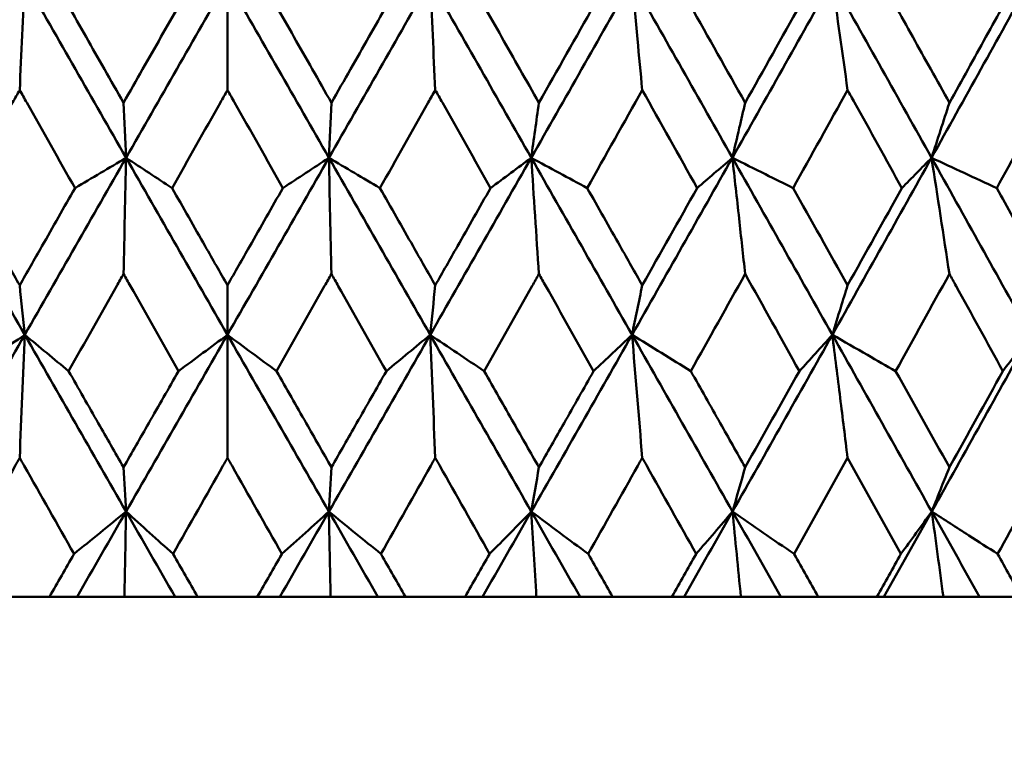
# Model space of a CAD drawing. Header units: millimetres. Extents: x 123 to 2417, y 726 to 3130.
# Tile 102 of 244: x 967.58 to 973.53, y 949.31 to 953.8. Entities that reach past the tile are written whole.
import ezdxf

# ---------------------------------------------------------------- set-up
doc = ezdxf.new("R2010")
doc.units = ezdxf.units.MM
doc.header["$LTSCALE"] = 12
doc.layers.add('Widoczne (ISO)', color=7, linetype='Continuous', lineweight=50)

msp = doc.modelspace()

# ---------------------------------------------------------------- linework, layer by layer
at = {"layer": 'Widoczne (ISO)'}
for p, q in [((968.8385, 954.0373), (968.8385, 953.376)), ((968.8385, 951.8968), (968.8385, 952.1962)), ((968.8385, 951.8968), (968.8385, 951.1536)), ((967.4028, 950.3133), (967.7627, 950.3133)), ((967.9295, 950.3133), (967.7627, 950.3133)), ((968.2156, 950.3133), (967.9295, 950.3133)), ((968.5219, 950.3133), (968.2156, 950.3133)), ((968.6582, 950.3133), (968.5219, 950.3133)), ((968.6582, 950.3133), (969.0189, 950.3133)), ((969.1552, 950.3133), (969.0189, 950.3133)), ((969.4615, 950.3133), (969.1552, 950.3133)), ((969.7476, 950.3133), (969.4615, 950.3133)), ((969.9143, 950.3133), (969.7476, 950.3133)), ((969.9143, 950.3133), (970.2743, 950.3133)), ((970.3797, 950.3133), (970.2743, 950.3133)), ((970.705, 950.3133), (970.3797, 950.3133)), ((970.9697, 950.3133), (970.705, 950.3133)), ((971.1662, 950.3133), (970.9697, 950.3133)), ((971.1662, 950.3133), (971.524, 950.3133)), ((971.5981, 950.3133), (971.524, 950.3133)), ((971.9412, 950.3133), (971.5981, 950.3133)), ((972.1834, 950.3133), (971.9412, 950.3133)), ((972.4089, 950.3133), (972.1834, 950.3133)), ((972.4089, 950.3133), (972.7631, 950.3133)), ((972.8056, 950.3133), (972.7631, 950.3133)), ((973.1651, 950.3133), (972.8056, 950.3133)), ((973.384, 950.3133), (973.1651, 950.3133)), ((973.6375, 950.3133), (973.384, 950.3133))]:
    msp.add_line(p, q, dxfattribs=at)
msp.add_circle((968.8385, 990.3133), 50, dxfattribs=at)
for points in [[(967.6139, 954.0373), (967.4101, 953.6805), (967.2064, 953.3235), (967.0029, 952.9666)], [(967.6139, 954.0373), (967.6034, 953.8175), (967.5931, 953.597), (967.5827, 953.376)], [(967.6139, 954.0373), (967.8176, 953.6805), (968.0216, 953.3235), (968.2258, 952.9666)], [(968.8385, 954.0373), (968.6344, 953.6805), (968.4301, 953.3235), (968.2258, 952.9666)], [(968.8385, 954.0373), (969.0427, 953.6805), (969.247, 953.3235), (969.4512, 952.9666)], [(970.0632, 954.0373), (969.8595, 953.6805), (969.6555, 953.3235), (969.4512, 952.9666)], [(970.0632, 954.0373), (970.267, 953.6805), (970.4707, 953.3235), (970.6742, 952.9666)], [(970.0632, 954.0373), (970.0736, 953.8175), (970.084, 953.597), (970.0943, 953.376)], [(971.283, 954.0373), (971.0805, 953.6805), (970.8776, 953.3235), (970.6742, 952.9666)], [(971.283, 954.0373), (971.4857, 953.6805), (971.688, 953.3235), (971.8899, 952.9666)], [(972.4932, 954.0373), (972.2928, 953.6805), (972.0917, 953.3235), (971.8899, 952.9666)], [(972.4932, 954.0373), (972.6939, 953.6805), (972.894, 953.3235), (973.0936, 952.9666)], [(972.5862, 953.376), (972.5553, 953.597), (972.5243, 953.8175), (972.4932, 954.0373)], [(973.6889, 954.0373), (973.4913, 953.6805), (973.2929, 953.3235), (973.0936, 952.9666)], [(970.7207, 953.299), (970.8326, 953.4964), (970.9443, 953.6938), (971.0559, 953.8912)], [(971.6339, 953.8912), (971.7451, 953.6938), (971.8562, 953.4964), (971.9672, 953.299)], [(971.9672, 953.299), (972.0782, 953.4964), (972.189, 953.6938), (972.2996, 953.8912)], [(971.3452, 953.376), (971.2345, 953.1786), (971.1236, 952.9811), (971.0127, 952.7837)], [(971.677, 952.7837), (971.5665, 952.9811), (971.4559, 953.1786), (971.3452, 953.376)], [(972.5862, 953.376), (972.4765, 953.1786), (972.3667, 952.9811), (972.2567, 952.7837)], [(968.2258, 952.9666), (968.2207, 953.0772), (968.2155, 953.188), (968.2103, 953.299)], [(969.4512, 952.9666), (969.4564, 953.0772), (969.4616, 953.188), (969.4667, 953.299)], [(970.6742, 952.9666), (970.6897, 953.0772), (970.7052, 953.188), (970.7207, 953.299)], [(973.2014, 953.299), (973.1655, 953.188), (973.1296, 953.0772), (973.0936, 952.9666)], [(967.0029, 952.9666), (967.206, 952.6099), (967.4096, 952.2533), (967.6136, 951.8968)], [(968.2258, 952.9666), (968.0217, 952.6099), (967.8176, 952.2533), (967.6136, 951.8968)], [(967.9171, 952.7837), (968.02, 952.8447), (968.123, 952.9056), (968.2258, 952.9666)], [(968.2258, 952.9666), (968.2206, 952.7332), (968.2155, 952.4992), (968.2103, 952.2646)], [(968.5037, 952.7837), (968.411, 952.8447), (968.3184, 952.9056), (968.2258, 952.9666)], [(968.2258, 952.9666), (968.4299, 952.6099), (968.6341, 952.2533), (968.8385, 951.8968)], [(969.4512, 952.9666), (969.2472, 952.6099), (969.0429, 952.2533), (968.8385, 951.8968)], [(969.1734, 952.7837), (969.266, 952.8447), (969.3586, 952.9056), (969.4512, 952.9666)], [(969.76, 952.7837), (969.657, 952.8447), (969.5541, 952.9056), (969.4512, 952.9666)], [(969.4512, 952.9666), (969.6553, 952.6099), (969.8594, 952.2533), (970.0635, 951.8968)], [(969.4512, 952.9666), (969.4564, 952.7332), (969.4616, 952.4992), (969.4667, 952.2646)], [(970.6742, 952.9666), (970.471, 952.6099), (970.2674, 952.2533), (970.0635, 951.8968)], [(970.4283, 952.7837), (970.5103, 952.8447), (970.5923, 952.9056), (970.6742, 952.9666)], [(971.0127, 952.7837), (970.8998, 952.8447), (970.787, 952.9056), (970.6742, 952.9666)], [(970.6742, 952.9666), (970.8776, 952.6099), (971.0807, 952.2533), (971.2836, 951.8968)], [(970.6742, 952.9666), (970.6898, 952.7332), (970.7053, 952.4992), (970.7207, 952.2646)], [(971.8899, 952.9666), (971.6884, 952.6099), (971.4863, 952.2533), (971.2836, 951.8968)], [(971.8899, 952.9666), (972.0917, 952.6099), (972.2931, 952.2533), (972.4941, 951.8968)], [(973.0936, 952.9666), (972.8946, 952.6099), (972.6947, 952.2533), (972.4941, 951.8968)], [(973.0936, 952.9666), (973.034, 952.9056), (972.9743, 952.8447), (972.9145, 952.7837)], [(973.0936, 952.9666), (973.2248, 952.9056), (973.3561, 952.8447), (973.4873, 952.7837)], [(973.0936, 952.9666), (973.2931, 952.6099), (973.4919, 952.2533), (973.6901, 951.8968)], [(973.2014, 952.2646), (973.1657, 952.4992), (973.1297, 952.7332), (973.0936, 952.9666)], [(971.3452, 952.1962), (971.456, 952.392), (971.5666, 952.5879), (971.677, 952.7837)], [(972.2567, 952.7837), (972.3667, 952.5879), (972.4765, 952.392), (972.5862, 952.1962)], [(972.5862, 952.1962), (972.6958, 952.392), (972.8053, 952.5879), (972.9145, 952.7837)], [(971.9672, 952.2646), (971.8579, 952.0688), (971.7484, 951.873), (971.6388, 951.6772)], [(972.2948, 951.6772), (972.1858, 951.873), (972.0766, 952.0688), (971.9672, 952.2646)], [(973.2014, 952.2646), (973.0934, 952.0688), (972.9851, 951.873), (972.8767, 951.6772)], [(967.6136, 951.8968), (967.6033, 951.9965), (967.593, 952.0963), (967.5827, 952.1962)], [(970.0635, 951.8968), (970.0738, 951.9965), (970.0841, 952.0963), (970.0943, 952.1962)], [(971.2836, 951.8968), (971.3042, 951.9965), (971.3247, 952.0963), (971.3452, 952.1962)], [(967.6136, 951.8968), (967.4097, 951.5406), (967.206, 951.1845), (967.0023, 950.8287)], [(967.2873, 951.6772), (967.3961, 951.7504), (967.5049, 951.8236), (967.6136, 951.8968)], [(967.6136, 951.8968), (967.6032, 951.6497), (967.5929, 951.4019), (967.5827, 951.1536)], [(967.8785, 951.6772), (967.7901, 951.7504), (967.7018, 951.8236), (967.6136, 951.8968)], [(967.6136, 951.8968), (967.8173, 951.5406), (968.0213, 951.1845), (968.2257, 950.8287)], [(968.8385, 951.8968), (968.6344, 951.5406), (968.43, 951.1845), (968.2257, 950.8287)], [(968.5424, 951.6772), (968.6411, 951.7504), (968.7399, 951.8236), (968.8385, 951.8968)], [(969.1347, 951.6772), (969.0359, 951.7504), (968.9372, 951.8236), (968.8385, 951.8968)], [(968.8385, 951.8968), (969.0427, 951.5406), (969.247, 951.1845), (969.4514, 950.8287)], [(970.0635, 951.8968), (969.8598, 951.5406), (969.6557, 951.1845), (969.4514, 950.8287)], [(969.7986, 951.6772), (969.887, 951.7504), (969.9753, 951.8236), (970.0635, 951.8968)], [(970.3898, 951.6772), (970.281, 951.7504), (970.1722, 951.8236), (970.0635, 951.8968)], [(970.0635, 951.8968), (970.2673, 951.5406), (970.4711, 951.1845), (970.6748, 950.8287)], [(970.0635, 951.8968), (970.0738, 951.6497), (970.0841, 951.4019), (970.0943, 951.1536)], [(971.2836, 951.8968), (971.0812, 951.5406), (970.8782, 951.1845), (970.6748, 950.8287)], [(971.0511, 951.6772), (971.1287, 951.7504), (971.2062, 951.8236), (971.2836, 951.8968)], [(971.6388, 951.6772), (971.5203, 951.7504), (971.4019, 951.8236), (971.2836, 951.8968)], [(971.2836, 951.8968), (971.4863, 951.5406), (971.6887, 951.1845), (971.8908, 950.8287)], [(971.2836, 951.8968), (971.3043, 951.6497), (971.3248, 951.4019), (971.3452, 951.1536)], [(972.4941, 951.8968), (972.2937, 951.5406), (972.0926, 951.1845), (971.8908, 950.8287)], [(972.4941, 951.8968), (972.6948, 951.5406), (972.8951, 951.1845), (973.0949, 950.8287)], [(973.6901, 951.8968), (973.4926, 951.5406), (973.2942, 951.1845), (973.0949, 950.8287)], [(973.6901, 951.8968), (973.6351, 951.8236), (973.5801, 951.7504), (973.5249, 951.6772)], [(971.9672, 951.0959), (972.0766, 951.2896), (972.1858, 951.4834), (972.2948, 951.6772)], [(972.8767, 951.6772), (972.9851, 951.4834), (973.0933, 951.2896), (973.2014, 951.0959)], [(972.5862, 951.1536), (972.4785, 950.9599), (972.3707, 950.7662), (972.2626, 950.5725)], [(972.9087, 950.5725), (972.8013, 950.7662), (972.6938, 950.9599), (972.5862, 951.1536)], [(968.2257, 950.8287), (968.2205, 950.9176), (968.2154, 951.0067), (968.2103, 951.0959)], [(969.4514, 950.8287), (969.4565, 950.9176), (969.4616, 951.0067), (969.4667, 951.0959)], [(970.6748, 950.8287), (970.6901, 950.9176), (970.7054, 951.0067), (970.7207, 951.0959)], [(971.8908, 950.8287), (971.9163, 950.9176), (971.9418, 951.0067), (971.9672, 951.0959)], [(967.9111, 950.5725), (968.016, 950.6579), (968.1209, 950.7433), (968.2257, 950.8287)], [(968.2257, 950.8287), (968.1269, 950.6568), (968.0282, 950.485), (967.9295, 950.3133)], [(968.2257, 950.8287), (968.2223, 950.6572), (968.2189, 950.4854), (968.2156, 950.3133)], [(968.5097, 950.5725), (968.4149, 950.6579), (968.3203, 950.7433), (968.2257, 950.8287)], [(968.2257, 950.8287), (968.3243, 950.6568), (968.4231, 950.485), (968.5219, 950.3133)], [(969.4514, 950.8287), (969.3527, 950.6568), (969.254, 950.485), (969.1552, 950.3133)], [(969.1674, 950.5725), (969.2621, 950.6579), (969.3568, 950.7433), (969.4514, 950.8287)], [(969.766, 950.5725), (969.6611, 950.6579), (969.5562, 950.7433), (969.4514, 950.8287)], [(969.4514, 950.8287), (969.5501, 950.6568), (969.6489, 950.485), (969.7476, 950.3133)], [(969.4514, 950.8287), (969.4548, 950.6572), (969.4582, 950.4854), (969.4615, 950.3133)], [(970.6748, 950.8287), (970.5765, 950.6568), (970.4781, 950.485), (970.3797, 950.3133)], [(970.4224, 950.5725), (970.5066, 950.6579), (970.5907, 950.7433), (970.6748, 950.8287)], [(971.0186, 950.5725), (970.9039, 950.6579), (970.7893, 950.7433), (970.6748, 950.8287)], [(970.6748, 950.8287), (970.7731, 950.6568), (970.8714, 950.485), (970.9697, 950.3133)], [(970.6748, 950.8287), (970.6849, 950.6572), (970.695, 950.4854), (970.705, 950.3133)], [(971.8908, 950.8287), (971.7934, 950.6568), (971.6958, 950.485), (971.5981, 950.3133)], [(971.6711, 950.5725), (971.7444, 950.6579), (971.8177, 950.7433), (971.8908, 950.8287)], [(972.2626, 950.5725), (972.1386, 950.6579), (972.0147, 950.7433), (971.8908, 950.8287)], [(971.8908, 950.8287), (971.9885, 950.6568), (972.086, 950.485), (972.1834, 950.3133)], [(971.8908, 950.8287), (971.9077, 950.6572), (971.9245, 950.4854), (971.9412, 950.3133)], [(973.0949, 950.8287), (972.9986, 950.6568), (972.9022, 950.485), (972.8056, 950.3133)], [(973.0949, 950.8287), (973.1184, 950.6572), (973.1418, 950.4854), (973.1651, 950.3133)], [(973.0949, 950.8287), (973.1914, 950.6568), (973.2877, 950.485), (973.384, 950.3133)], [(972.7631, 950.3133), (972.8117, 950.3997), (972.8602, 950.4861), (972.9087, 950.5725)], [(973.4931, 950.5725), (973.5413, 950.4861), (973.5894, 950.3997), (973.6375, 950.3133)]]:
    msp.add_open_spline(points, degree=3, dxfattribs=at)
for points, knots in [([(971.283, 954.0373), (971.2941, 953.9198), (971.3052, 953.8021), (971.326, 953.5816), (971.3356, 953.4789), (971.3452, 953.376)], [-0.08760316, -0.08760316, -0.08760316, -0.08760316, -0.04340686, -0.04340686, -0.00492606, -0.00492606, -0.00492606, -0.00492606]), ([(967.8736, 953.8912), (967.9473, 953.7614), (968.021, 953.6317), (968.1333, 953.4344), (968.1718, 953.3667), (968.2103, 953.299)], [0.01681985, 0.01681985, 0.01681985, 0.01681985, 0.06159108, 0.06159108, 0.08495433, 0.08495433, 0.08495433, 0.08495433]), ([(968.2103, 953.299), (968.2488, 953.3667), (968.2873, 953.4343), (968.3996, 953.6317), (968.4734, 953.7614), (968.5473, 953.8912)], [0.03825175, 0.03825175, 0.03825175, 0.03825175, 0.06160817, 0.06160817, 0.10638617, 0.10638617, 0.10638617, 0.10638617]), ([(969.1298, 953.8912), (969.2036, 953.7614), (969.2774, 953.6317), (969.3897, 953.4344), (969.4282, 953.3667), (969.4667, 953.299)], [0.01681985, 0.01681985, 0.01681985, 0.01681985, 0.06159108, 0.06159108, 0.08495433, 0.08495433, 0.08495433, 0.08495433]), ([(969.4667, 953.299), (969.5053, 953.3667), (969.5437, 953.4343), (969.656, 953.6317), (969.7298, 953.7614), (969.8035, 953.8912)], [0.03825175, 0.03825175, 0.03825175, 0.03825175, 0.06160817, 0.06160817, 0.10638617, 0.10638617, 0.10638617, 0.10638617]), ([(970.3849, 953.8912), (970.4585, 953.7614), (970.5321, 953.6317), (970.644, 953.4344), (970.6823, 953.3667), (970.7207, 953.299)], [0.01681985, 0.01681985, 0.01681985, 0.01681985, 0.06159108, 0.06159108, 0.08495433, 0.08495433, 0.08495433, 0.08495433]), ([(972.8719, 953.8912), (972.9442, 953.7614), (973.0164, 953.6317), (973.1262, 953.4344), (973.1638, 953.3667), (973.2014, 953.299)], [0.01681985, 0.01681985, 0.01681985, 0.01681985, 0.06159108, 0.06159108, 0.08495433, 0.08495433, 0.08495433, 0.08495433]), ([(973.2014, 953.299), (973.239, 953.3667), (973.2766, 953.4343), (973.3861, 953.6317), (973.4579, 953.7614), (973.5297, 953.8912)], [0.03825175, 0.03825175, 0.03825175, 0.03825175, 0.06160817, 0.06160817, 0.10638617, 0.10638617, 0.10638617, 0.10638617]), ([(967.5827, 953.376), (967.5685, 953.3508), (967.5543, 953.3257), (967.4429, 953.1282), (967.3458, 952.956), (967.2487, 952.7837)], [0.07597559, 0.07597559, 0.07597559, 0.07597559, 0.08464777, 0.08464777, 0.14401425, 0.14401425, 0.14401425, 0.14401425]), ([(967.9171, 952.7837), (967.8198, 952.9559), (967.7226, 953.1281), (967.6112, 953.3255), (967.597, 953.3508), (967.5827, 953.376)], [0.02530969, 0.02530969, 0.02530969, 0.02530969, 0.08465152, 0.08465152, 0.09334823, 0.09334823, 0.09334823, 0.09334823]), ([(968.8385, 953.376), (968.8243, 953.3508), (968.8101, 953.3257), (968.6985, 953.1282), (968.6011, 952.956), (968.5037, 952.7837)], [0.07597559, 0.07597559, 0.07597559, 0.07597559, 0.08464777, 0.08464777, 0.14401425, 0.14401425, 0.14401425, 0.14401425]), ([(969.1734, 952.7837), (969.076, 952.9559), (968.9787, 953.1281), (968.8671, 953.3255), (968.8528, 953.3508), (968.8385, 953.376)], [0.02530969, 0.02530969, 0.02530969, 0.02530969, 0.08465152, 0.08465152, 0.09334823, 0.09334823, 0.09334823, 0.09334823]), ([(970.0943, 953.376), (970.0801, 953.3508), (970.0659, 953.3257), (969.9545, 953.1282), (969.8573, 952.956), (969.76, 952.7837)], [0.07597559, 0.07597559, 0.07597559, 0.07597559, 0.08464777, 0.08464777, 0.14401425, 0.14401425, 0.14401425, 0.14401425]), ([(970.4283, 952.7837), (970.3313, 952.9559), (970.2342, 953.1281), (970.1228, 953.3255), (970.1086, 953.3508), (970.0943, 953.376)], [0.02530969, 0.02530969, 0.02530969, 0.02530969, 0.08465152, 0.08465152, 0.09334823, 0.09334823, 0.09334823, 0.09334823]), ([(972.9145, 952.7837), (972.8192, 952.9559), (972.7238, 953.1281), (972.6142, 953.3255), (972.6002, 953.3508), (972.5862, 953.376)], [0.02530969, 0.02530969, 0.02530969, 0.02530969, 0.08465152, 0.08465152, 0.09334823, 0.09334823, 0.09334823, 0.09334823]), ([(973.8123, 953.376), (973.7986, 953.3508), (973.7848, 953.3257), (973.6766, 953.1282), (973.582, 952.956), (973.4873, 952.7837)], [0.07597559, 0.07597559, 0.07597559, 0.07597559, 0.08464777, 0.08464777, 0.14401425, 0.14401425, 0.14401425, 0.14401425]), ([(971.8899, 952.9666), (971.9039, 953.0267), (971.9179, 953.0868), (971.9437, 953.1976), (971.9555, 953.2483), (971.9672, 953.299)], [-0.06447654, -0.06447654, -0.06447654, -0.06447654, -0.03215198, -0.03215198, -0.0049344, -0.0049344, -0.0049344, -0.0049344]), ([(971.677, 952.7837), (971.7108, 952.8127), (971.7446, 952.8417), (971.8156, 952.9027), (971.8528, 952.9347), (971.8899, 952.9666)], [-0.06012341, -0.06012341, -0.06012341, -0.06012341, -0.03150269, -0.03150269, 0, 0, 0, 0]), ([(972.2567, 952.7837), (972.2012, 952.8114), (972.1456, 952.8391), (972.0233, 952.9001), (971.9566, 952.9333), (971.8899, 952.9666)], [-0.06012341, -0.06012341, -0.06012341, -0.06012341, -0.03280224, -0.03280224, 0, 0, 0, 0]), ([(971.8899, 952.9666), (971.9035, 952.8443), (971.9171, 952.7217), (971.9428, 952.4877), (971.955, 952.3762), (971.9672, 952.2646)], [-0.08911773, -0.08911773, -0.08911773, -0.08911773, -0.04412443, -0.04412443, -0.00327768, -0.00327768, -0.00327768, -0.00327768]), ([(967.2487, 952.7837), (967.3154, 952.6663), (967.3821, 952.549), (967.4934, 952.3532), (967.5381, 952.2747), (967.5827, 952.1962)], [0.02104899, 0.02104899, 0.02104899, 0.02104899, 0.0615671, 0.0615671, 0.08866561, 0.08866561, 0.08866561, 0.08866561]), ([(967.5827, 952.1962), (967.6274, 952.2747), (967.672, 952.3531), (967.7835, 952.549), (967.8503, 952.6663), (967.9171, 952.7837)], [0.03448054, 0.03448054, 0.03448054, 0.03448054, 0.06157222, 0.06157222, 0.10209717, 0.10209717, 0.10209717, 0.10209717]), ([(968.5037, 952.7837), (968.5706, 952.6663), (968.6374, 952.549), (968.749, 952.3532), (968.7938, 952.2747), (968.8385, 952.1962)], [0.02104899, 0.02104899, 0.02104899, 0.02104899, 0.0615671, 0.0615671, 0.08866561, 0.08866561, 0.08866561, 0.08866561]), ([(968.8385, 952.1962), (968.8833, 952.2747), (968.928, 952.3531), (969.0396, 952.549), (969.1065, 952.6663), (969.1734, 952.7837)], [0.03448054, 0.03448054, 0.03448054, 0.03448054, 0.06157222, 0.06157222, 0.10209717, 0.10209717, 0.10209717, 0.10209717]), ([(969.76, 952.7837), (969.8268, 952.6663), (969.8936, 952.549), (970.005, 952.3532), (970.0497, 952.2747), (970.0943, 952.1962)], [0.02104899, 0.02104899, 0.02104899, 0.02104899, 0.0615671, 0.0615671, 0.08866561, 0.08866561, 0.08866561, 0.08866561]), ([(970.0943, 952.1962), (970.139, 952.2747), (970.1836, 952.3531), (970.295, 952.549), (970.3617, 952.6663), (970.4283, 952.7837)], [0.03448054, 0.03448054, 0.03448054, 0.03448054, 0.06157222, 0.06157222, 0.10209717, 0.10209717, 0.10209717, 0.10209717]), ([(971.0127, 952.7837), (971.0791, 952.6663), (971.1456, 952.549), (971.2564, 952.3532), (971.3008, 952.2747), (971.3452, 952.1962)], [0.02104899, 0.02104899, 0.02104899, 0.02104899, 0.0615671, 0.0615671, 0.08866561, 0.08866561, 0.08866561, 0.08866561]), ([(973.4873, 952.7837), (973.5524, 952.6663), (973.6173, 952.549), (973.7256, 952.3532), (973.769, 952.2747), (973.8123, 952.1962)], [0.02104899, 0.02104899, 0.02104899, 0.02104899, 0.0615671, 0.0615671, 0.08866561, 0.08866561, 0.08866561, 0.08866561]), ([(968.2103, 952.2646), (968.1967, 952.2404), (968.183, 952.2162), (968.0724, 952.0204), (967.9754, 951.8488), (967.8785, 951.6772)], [0.0806421, 0.0806421, 0.0806421, 0.0806421, 0.08897282, 0.08897282, 0.14811965, 0.14811965, 0.14811965, 0.14811965]), ([(968.5424, 951.6772), (968.4454, 951.8487), (968.3484, 952.0202), (968.2377, 952.216), (968.224, 952.2403), (968.2103, 952.2646)], [0.02983351, 0.02983351, 0.02983351, 0.02983351, 0.0889495, 0.0889495, 0.09731113, 0.09731113, 0.09731113, 0.09731113]), ([(969.4667, 952.2646), (969.4531, 952.2404), (969.4394, 952.2162), (969.3288, 952.0204), (969.2318, 951.8488), (969.1347, 951.6772)], [0.0806421, 0.0806421, 0.0806421, 0.0806421, 0.08897282, 0.08897282, 0.14811965, 0.14811965, 0.14811965, 0.14811965]), ([(969.7986, 951.6772), (969.7017, 951.8487), (969.6048, 952.0202), (969.4942, 952.216), (969.4805, 952.2403), (969.4667, 952.2646)], [0.02983351, 0.02983351, 0.02983351, 0.02983351, 0.0889495, 0.0889495, 0.09731113, 0.09731113, 0.09731113, 0.09731113]), ([(970.7207, 952.2646), (970.7071, 952.2404), (970.6935, 952.2162), (970.5833, 952.0204), (970.4866, 951.8488), (970.3898, 951.6772)], [0.0806421, 0.0806421, 0.0806421, 0.0806421, 0.08897282, 0.08897282, 0.14811965, 0.14811965, 0.14811965, 0.14811965]), ([(971.0511, 951.6772), (970.9547, 951.8487), (970.8582, 952.0202), (970.748, 952.216), (970.7344, 952.2403), (970.7207, 952.2646)], [0.02983351, 0.02983351, 0.02983351, 0.02983351, 0.0889495, 0.0889495, 0.09731113, 0.09731113, 0.09731113, 0.09731113]), ([(973.5249, 951.6772), (973.4306, 951.8487), (973.3362, 952.0202), (973.2282, 952.216), (973.2148, 952.2403), (973.2014, 952.2646)], [0.02983351, 0.02983351, 0.02983351, 0.02983351, 0.0889495, 0.0889495, 0.09731113, 0.09731113, 0.09731113, 0.09731113]), ([(972.4941, 951.8968), (972.511, 951.9518), (972.528, 952.0069), (972.5587, 952.1067), (972.5724, 952.1515), (972.5862, 952.1962)], [-0.06338447, -0.06338447, -0.06338447, -0.06338447, -0.03162065, -0.03162065, -0.00583996, -0.00583996, -0.00583996, -0.00583996]), ([(972.2948, 951.6772), (972.3272, 951.7128), (972.3595, 951.7485), (972.426, 951.8217), (972.46, 951.8592), (972.4941, 951.8968)], [-0.06125494, -0.06125494, -0.06125494, -0.06125494, -0.03143371, -0.03143371, 0, 0, 0, 0]), ([(972.4941, 951.8968), (972.5099, 951.7698), (972.5258, 951.6428), (972.5564, 951.395), (972.5713, 951.2744), (972.5862, 951.1536)], [-0.09056733, -0.09056733, -0.09056733, -0.09056733, -0.04480809, -0.04480809, -0.00147498, -0.00147498, -0.00147498, -0.00147498]), ([(972.8767, 951.6772), (972.8199, 951.7098), (972.7631, 951.7424), (972.6356, 951.8156), (972.5648, 951.8562), (972.4941, 951.8968)], [-0.06125493, -0.06125493, -0.06125493, -0.06125493, -0.03398684, -0.03398684, 0, 0, 0, 0]), ([(967.8785, 951.6772), (967.9383, 951.5723), (967.9981, 951.4675), (968.1087, 951.2737), (968.1595, 951.1848), (968.2103, 951.0959)], [0.02528165, 0.02528165, 0.02528165, 0.02528165, 0.06150593, 0.06150593, 0.09223152, 0.09223152, 0.09223152, 0.09223152]), ([(968.2103, 951.0959), (968.2611, 951.1848), (968.3119, 951.2737), (968.4226, 951.4674), (968.4825, 951.5723), (968.5424, 951.6772)], [0.03078053, 0.03078053, 0.03078053, 0.03078053, 0.06149921, 0.06149921, 0.09773041, 0.09773041, 0.09773041, 0.09773041]), ([(969.1347, 951.6772), (969.1946, 951.5723), (969.2544, 951.4675), (969.3651, 951.2737), (969.4159, 951.1848), (969.4667, 951.0959)], [0.02528165, 0.02528165, 0.02528165, 0.02528165, 0.06150593, 0.06150593, 0.09223152, 0.09223152, 0.09223152, 0.09223152]), ([(969.4667, 951.0959), (969.5176, 951.1848), (969.5683, 951.2737), (969.679, 951.4674), (969.7388, 951.5723), (969.7986, 951.6772)], [0.03078053, 0.03078053, 0.03078053, 0.03078053, 0.06149921, 0.06149921, 0.09773041, 0.09773041, 0.09773041, 0.09773041]), ([(970.3898, 951.6772), (970.4495, 951.5723), (970.5092, 951.4675), (970.6195, 951.2737), (970.6701, 951.1848), (970.7207, 951.0959)], [0.02528165, 0.02528165, 0.02528165, 0.02528165, 0.06150593, 0.06150593, 0.09223152, 0.09223152, 0.09223152, 0.09223152]), ([(970.7207, 951.0959), (970.7713, 951.1848), (970.8219, 951.2737), (970.932, 951.4674), (970.9916, 951.5723), (971.0511, 951.6772)], [0.03078053, 0.03078053, 0.03078053, 0.03078053, 0.06149921, 0.06149921, 0.09773041, 0.09773041, 0.09773041, 0.09773041]), ([(971.6388, 951.6772), (971.698, 951.5723), (971.7573, 951.4675), (971.8668, 951.2737), (971.917, 951.1848), (971.9672, 951.0959)], [0.02528165, 0.02528165, 0.02528165, 0.02528165, 0.06150593, 0.06150593, 0.09223152, 0.09223152, 0.09223152, 0.09223152]), ([(973.2014, 951.0959), (973.203, 951.0988), (973.2046, 951.1017), (973.3127, 951.2954), (973.419, 951.4863), (973.5249, 951.6772)], [0.09017531, 0.09017531, 0.09017531, 0.09017531, 0.09118146, 0.09118146, 0.1571245, 0.1571245, 0.1571245, 0.1571245]), ([(967.5827, 951.1536), (967.5736, 951.1373), (967.5644, 951.1211), (967.455, 950.9274), (967.3548, 950.75), (967.2547, 950.5725)], [0.0853813, 0.0853813, 0.0853813, 0.0853813, 0.09097809, 0.09097809, 0.15214536, 0.15214536, 0.15214536, 0.15214536]), ([(967.9111, 950.5725), (967.8108, 950.7498), (967.7106, 950.9272), (967.6012, 951.1209), (967.592, 951.1372), (967.5827, 951.1536)], [0.0297954, 0.0297954, 0.0297954, 0.0297954, 0.09092493, 0.09092493, 0.09655955, 0.09655955, 0.09655955, 0.09655955]), ([(968.8385, 951.1536), (968.8293, 951.1373), (968.8202, 951.1211), (968.7106, 950.9274), (968.6101, 950.75), (968.5097, 950.5725)], [0.0853813, 0.0853813, 0.0853813, 0.0853813, 0.09097809, 0.09097809, 0.15214536, 0.15214536, 0.15214536, 0.15214536]), ([(969.1674, 950.5725), (969.067, 950.7498), (968.9666, 950.9272), (968.857, 951.1209), (968.8478, 951.1372), (968.8385, 951.1536)], [0.0297954, 0.0297954, 0.0297954, 0.0297954, 0.09092493, 0.09092493, 0.09655955, 0.09655955, 0.09655955, 0.09655955]), ([(970.0943, 951.1536), (970.0852, 951.1373), (970.076, 951.1211), (969.9666, 950.9274), (969.8663, 950.75), (969.766, 950.5725)], [0.0853813, 0.0853813, 0.0853813, 0.0853813, 0.09097809, 0.09097809, 0.15214536, 0.15214536, 0.15214536, 0.15214536]), ([(970.4224, 950.5725), (970.3223, 950.7498), (970.2222, 950.9272), (970.1128, 951.1209), (970.1036, 951.1372), (970.0943, 951.1536)], [0.0297954, 0.0297954, 0.0297954, 0.0297954, 0.09092493, 0.09092493, 0.09655955, 0.09655955, 0.09655955, 0.09655955]), ([(971.3452, 951.1536), (971.3361, 951.1373), (971.327, 951.1211), (971.2182, 950.9274), (971.1185, 950.75), (971.0186, 950.5725)], [0.0853813, 0.0853813, 0.0853813, 0.0853813, 0.09097809, 0.09097809, 0.15214536, 0.15214536, 0.15214536, 0.15214536]), ([(971.6711, 950.5725), (971.5717, 950.7498), (971.4723, 950.9272), (971.3636, 951.1209), (971.3544, 951.1372), (971.3452, 951.1536)], [0.0297954, 0.0297954, 0.0297954, 0.0297954, 0.09092493, 0.09092493, 0.09655955, 0.09655955, 0.09655955, 0.09655955]), ([(973.8123, 951.1536), (973.8034, 951.1373), (973.7945, 951.1211), (973.6883, 950.9274), (973.5908, 950.75), (973.4931, 950.5725)], [0.0853813, 0.0853813, 0.0853813, 0.0853813, 0.09097809, 0.09097809, 0.15214536, 0.15214536, 0.15214536, 0.15214536]), ([(973.0949, 950.8287), (973.1148, 950.8786), (973.1347, 950.9286), (973.1703, 951.0176), (973.1858, 951.0567), (973.2014, 951.0959)], [-0.06235468, -0.06235468, -0.06235468, -0.06235468, -0.03111888, -0.03111888, -0.00669659, -0.00669659, -0.00669659, -0.00669659]), ([(972.9087, 950.5725), (972.9396, 950.615), (972.9705, 950.6576), (973.0326, 950.7429), (973.0638, 950.7858), (973.0949, 950.8287)], [-0.06256958, -0.06256958, -0.06256958, -0.06256958, -0.03142458, -0.03142458, 0, 0, 0, 0]), ([(973.4931, 950.5725), (973.4353, 950.6098), (973.3774, 950.647), (973.2446, 950.7324), (973.1698, 950.7805), (973.0949, 950.8287)], [-0.06256956, -0.06256956, -0.06256956, -0.06256956, -0.03530088, -0.03530088, 0, 0, 0, 0]), ([(967.7627, 950.3133), (967.8119, 950.3991), (967.861, 950.485), (967.9105, 950.5715), (967.9108, 950.572), (967.9111, 950.5725)], [0, 0, 0, 0, 0.02969567, 0.02969567, 0.02988021, 0.02988021, 0.02988021, 0.02988021]), ([(968.5097, 950.5725), (968.51, 950.572), (968.5103, 950.5715), (968.5598, 950.485), (968.609, 950.3991), (968.6582, 950.3133)], [0.02951568, 0.02951568, 0.02951568, 0.02951568, 0.02969929, 0.02969929, 0.05939589, 0.05939589, 0.05939589, 0.05939589]), ([(969.0189, 950.3133), (969.0681, 950.3991), (969.1173, 950.485), (969.1668, 950.5715), (969.1671, 950.572), (969.1674, 950.5725)], [0, 0, 0, 0, 0.02969567, 0.02969567, 0.02988021, 0.02988021, 0.02988021, 0.02988021]), ([(969.766, 950.5725), (969.7663, 950.572), (969.7666, 950.5715), (969.816, 950.485), (969.8652, 950.3991), (969.9143, 950.3133)], [0.02951568, 0.02951568, 0.02951568, 0.02951568, 0.02969929, 0.02969929, 0.05939589, 0.05939589, 0.05939589, 0.05939589]), ([(970.2743, 950.3133), (970.3234, 950.3991), (970.3724, 950.485), (970.4218, 950.5715), (970.4221, 950.572), (970.4224, 950.5725)], [0, 0, 0, 0, 0.02969567, 0.02969567, 0.02988021, 0.02988021, 0.02988021, 0.02988021]), ([(971.0186, 950.5725), (971.0189, 950.572), (971.0192, 950.5715), (971.0684, 950.485), (971.1173, 950.3991), (971.1662, 950.3133)], [0.02951568, 0.02951568, 0.02951568, 0.02951568, 0.02969929, 0.02969929, 0.05939589, 0.05939589, 0.05939589, 0.05939589]), ([(971.524, 950.3133), (971.5728, 950.3991), (971.6215, 950.485), (971.6705, 950.5715), (971.6708, 950.572), (971.6711, 950.5725)], [0, 0, 0, 0, 0.02969567, 0.02969567, 0.02988021, 0.02988021, 0.02988021, 0.02988021]), ([(972.2626, 950.5725), (972.2629, 950.572), (972.2632, 950.5715), (972.312, 950.485), (972.3604, 950.3991), (972.4089, 950.3133)], [0.02951568, 0.02951568, 0.02951568, 0.02951568, 0.02969929, 0.02969929, 0.05939589, 0.05939589, 0.05939589, 0.05939589])]:
    msp.add_open_spline(points, degree=3, knots=knots, dxfattribs=at)

doc.saveas('drawing.dxf')
